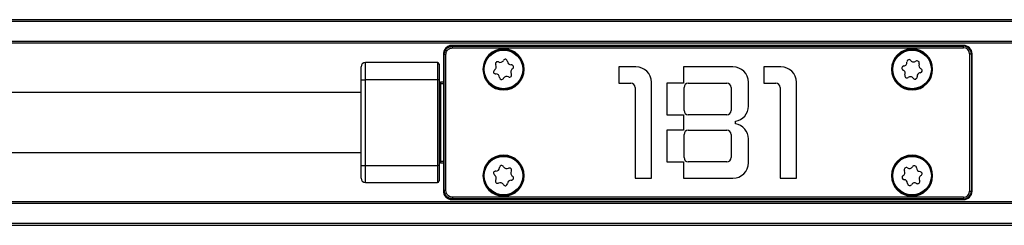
# Model space of a CAD drawing. Header units: millimetres. Extents: x -741 to 2698, y 394 to 730.
# Tile 4 of 16: x -115 to 0, y 396 to 420. Entities that reach past the tile are written whole.
import ezdxf

# ---------------------------------------------------------------- set-up
doc = ezdxf.new("R2010")
doc.units = ezdxf.units.MM

# ---------------------------------------------------------------- blocks, each defined once
blk = doc.blocks.new('Drawing View3')
at = {"color": 7, "linetype": 'Continuous', "lineweight": 25}
for p, q in [((680, 15.5), (0, 15.5)), ((680, 15.3), (0, 15.3)), ((680, 12.95), (0, 12.95)), ((680, 12.75), (0, 12.75)), ((65.9, 11.5), (65.92, 11.5)), ((65.9, 11.5), (65.9, -4.5)), ((65.99, 11.44), (65.92, 11.52)), ((65.92, 11.52), (65.92, 11.5)), ((65.92, 11.5), (65.92, -4.5)), ((66.96, 12.41), (66.88, 12.48)), ((66.9, 12.48), (66.89, 12.48)), ((126.5, 12.5), (66.9, 12.5)), ((126.5, 12.48), (66.9, 12.48)), ((66.96, 12.21), (66.96, 12.41)), ((66.96, 12.41), (126.5, 12.41)), ((66.96, 12.21), (126.5, 12.21)), ((126.5, 12.5), (126.5, 12.48)), ((126.5, 12.41), (126.5, 12.48)), ((126.5, 12.21), (126.5, 12.41)), ((127.21, 11.5), (127.21, -4.5)), ((127.21, 11.5), (127.41, 11.5)), ((127.41, 11.5), (127.41, -4.5)), ((127.48, 11.5), (127.41, 11.5)), ((127.48, -4.5), (127.48, 11.5)), ((127.5, 11.5), (127.48, 11.5)), ((127.5, -4.5), (127.5, 11.5)), ((56.8, 8.5), (56.8, 10.5)), ((65.2, 10.5), (56.8, 10.5)), ((65.2, 10.5), (65.2, 8.5)), ((66.19, 11.44), (65.99, 11.44)), ((65.99, -4.44), (65.99, 11.44)), ((66.19, -4.44), (66.19, 11.44)), ((56.3, 8.5), (56.3, 10)), ((65.4, 10.3), (65.4, 8.5)), ((70.5, 9.7), (70.6, 9.7)), ((70.65, 9.7), (70.6, 9.7)), ((75.15, 9.7), (75.2, 9.7)), ((75.3, 9.7), (75.2, 9.7)), ((86.33, 10), (86.33, 8.1)), ((88.33, 10), (86.33, 10)), ((99.63, 10), (93.88, 10)), ((93.88, 10), (93.88, 8.1)), ((105.23, 10), (103.23, 10)), ((103.23, 10), (103.23, 8.1)), ((118.1, 9.7), (118.2, 9.7)), ((118.25, 9.7), (118.2, 9.7)), ((122.75, 9.7), (122.8, 9.7)), ((122.9, 9.7), (122.8, 9.7)), ((56.3, -1.5), (56.3, 8.5)), ((56.3, 8.5), (56.8, 8.5)), ((56.8, -1.5), (56.8, 8.5)), ((65.2, 8.5), (56.8, 8.5)), ((65.2, 8.5), (65.2, -1.5)), ((65.4, 8.5), (65.2, 8.5)), ((65.4, 8.5), (65.4, -1.5)), ((65.6, 8), (65.6, 8.2)), ((65.9, 8.2), (65.6, 8.2)), ((86.33, 8.1), (87.73, 8.1)), ((90.13, -3), (90.13, 8.2)), ((93.88, 8.1), (91.93, 8.1)), ((91.93, 8.1), (91.93, 4.4)), ((94.43, 8.1), (98.93, 8.1)), ((101.43, 5.42), (101.43, 8.2)), ((103.23, 8.1), (104.63, 8.1)), ((107.03, -3), (107.03, 8.2)), ((65.6, 8), (65.4, 8)), ((65.6, -1), (65.6, 8)), ((65.9, 8), (65.6, 8)), ((88.23, 7.6), (88.23, -3)), ((93.93, 4.9), (93.93, 7.6)), ((99.43, 7.6), (99.43, 4.9)), ((105.13, 7.6), (105.13, -3)), ((91.93, 4.4), (93.88, 4.4)), ((93.88, 4.4), (93.88, 2.6)), ((98.93, 4.4), (94.43, 4.4)), ((99.93, 3.35), (99.93, 3.65)), ((93.88, 2.6), (91.93, 2.6)), ((91.93, 2.6), (91.93, -1.1)), ((94.43, 2.6), (98.93, 2.6)), ((93.93, -0.6), (93.93, 2.1)), ((99.43, 2.1), (99.43, -0.6)), ((101.43, -1.2), (101.43, 1.58)), ((65.6, -1), (65.4, -1)), ((65.6, -1.2), (65.6, -1)), ((65.6, -1), (65.9, -1)), ((91.93, -1.1), (93.88, -1.1)), ((93.88, -1.1), (93.88, -3)), ((98.93, -1.1), (94.43, -1.1)), ((56.3, -3), (56.3, -1.5)), ((56.3, -1.5), (56.8, -1.5)), ((56.8, -3.5), (56.8, -1.5)), ((56.8, -1.5), (65.2, -1.5)), ((65.2, -1.5), (65.2, -3.5)), ((65.4, -1.5), (65.2, -1.5)), ((65.4, -1.5), (65.4, -3.3)), ((65.6, -1.2), (65.9, -1.2)), ((70.5, -2.7), (70.6, -2.7)), ((70.65, -2.7), (70.6, -2.7)), ((75.15, -2.7), (75.2, -2.7)), ((75.3, -2.7), (75.2, -2.7)), ((88.23, -3), (90.13, -3)), ((93.88, -3), (99.63, -3)), ((105.13, -3), (107.03, -3)), ((118.1, -2.7), (118.2, -2.7)), ((118.25, -2.7), (118.2, -2.7)), ((122.75, -2.7), (122.8, -2.7)), ((122.9, -2.7), (122.8, -2.7)), ((56.8, -3.5), (65.2, -3.5)), ((65.92, -4.52), (65.99, -4.44)), ((65.92, -4.5), (65.92, -4.51)), ((66.19, -4.44), (65.99, -4.44)), ((127.21, -4.5), (127.41, -4.5)), ((127.48, -4.5), (127.41, -4.5)), ((127.5, -4.5), (127.48, -4.5)), ((66.88, -5.48), (66.96, -5.41)), ((66.88, -5.48), (66.9, -5.48)), ((66.9, -5.48), (126.5, -5.48)), ((66.9, -5.5), (66.9, -5.48)), ((66.9, -5.5), (126.5, -5.5)), ((66.96, -5.21), (66.96, -5.41)), ((126.5, -5.21), (66.96, -5.21)), ((126.5, -5.41), (66.96, -5.41)), ((126.5, -5.21), (126.5, -5.41)), ((126.5, -5.48), (126.5, -5.41)), ((126.5, -5.5), (126.5, -5.48)), ((680, -5.75), (0, -5.75)), ((680, -5.95), (0, -5.95)), ((680, -8.3), (0, -8.3)), ((680, -8.5), (0, -8.5))]:
    blk.add_line(p, q, dxfattribs=at)
at = {"color": 7, "linetype": 'Continuous', "lineweight": 25, "flags": 128}
for points in [[(66.9, 12.5), (66.9, 12.5), (66.9, 12.5), (66.9, 12.5), (66.9, 12.5), (66.9, 12.49), (66.9, 12.49), (66.9, 12.49), (66.9, 12.48)], [(65.9, -4.5), (65.9, -4.5), (65.9, -4.5), (65.9, -4.5), (65.9, -4.5), (65.91, -4.5), (65.91, -4.5), (65.91, -4.5), (65.92, -4.5)]]:
    blk.add_lwpolyline(points, dxfattribs=at)
at = {"color": 7, "linetype": 'Continuous', "lineweight": 25}
for centre in [(72.9, 9.7), (120.5, 9.7), (72.9, -2.7), (120.5, -2.7)]:
    blk.add_circle(centre, 2.25, dxfattribs=at)
for centre, radius, start, end in [((65.92, 11.54), 0.024, 195.3762, 254.6126), ((66.86, 12.48), 0.024, 15.3759, 74.6129), ((72.9, 9.7), 2.4, 0, 180), ((72.9, 9.7), 2.3, 0, 176.7947), ((120.5, 9.7), 2.4, 0, 180), ((120.5, 9.7), 2.3, 0, 176.7947), ((126.5, 11.5), 1, 360, 90), ((126.5, 11.5), 0.983, 360, 90), ((126.5, 11.5), 0.906, 0, 90), ((126.5, 11.5), 0.713, 0, 90), ((56.8, 10), 0.5, 90, 180), ((65.2, 10.3), 0.2, 0, 90), ((72.21, 10.35), 0.25, 61.7671, 212.1349), ((72.52, 10.94), 0.42, 241.7671, 332.1349), ((73.11, 10.63), 0.25, 1.7671, 152.1349), ((73.78, 10.65), 0.42, 181.7671, 272.1349), ((119.49, 10.51), 0.42, 275.8556, 6.2234), ((120.16, 10.59), 0.25, 35.8556, 186.2234), ((120.7, 10.98), 0.42, 215.8556, 306.2234), ((121.1, 10.44), 0.25, 335.8556, 126.2234), ((121.71, 10.16), 0.42, 155.8556, 246.2234), ((72.9, 9.7), 2.4, 180, 0), ((72.9, 9.7), 2.3, 176.7947, 180), ((72.9, 9.7), 2.3, 180, 356.7947), ((71.99, 9.42), 0.25, 121.7671, 272.1349), ((71.64, 9.99), 0.42, 301.7671, 32.1349), ((73.59, 9.05), 0.25, 241.7671, 32.1349), ((74.16, 9.41), 0.42, 121.7671, 212.1349), ((73.81, 9.98), 0.25, 301.7671, 92.1349), ((72.9, 9.7), 2.3, 356.7947, 0), ((88.33, 8.2), 1.8, 0, 90), ((99.63, 8.2), 1.8, 0, 90), ((105.23, 8.2), 1.8, 0, 90), ((120.5, 9.7), 2.4, 180, 0), ((120.5, 9.7), 2.3, 176.7947, 180), ((120.5, 9.7), 2.3, 180, 356.7947), ((119.56, 9.85), 0.25, 95.8556, 246.2234), ((119.29, 9.24), 0.42, 335.8556, 66.2234), ((121.51, 8.89), 0.42, 95.8556, 186.2234), ((121.44, 9.55), 0.25, 275.8556, 66.2234), ((120.5, 9.7), 2.3, 356.7947, 0), ((65.6, 8.4), 0.2, 180, 270), ((72.02, 8.75), 0.42, 1.7671, 92.1349), ((72.69, 8.77), 0.25, 181.7671, 332.1349), ((73.28, 8.46), 0.42, 61.7671, 152.1349), ((87.73, 7.6), 0.5, 0, 90), ((94.43, 7.6), 0.5, 90, 180), ((98.93, 7.6), 0.5, 0, 90), ((104.63, 7.6), 0.5, 0, 90), ((119.9, 8.96), 0.25, 155.8556, 306.2234), ((120.3, 8.42), 0.42, 35.8556, 126.2234), ((120.84, 8.81), 0.25, 215.8556, 6.2234), ((94.43, 4.9), 0.5, 180, 270), ((98.93, 4.9), 0.5, 270, 0), ((99.63, 5.42), 1.8, 279.5941, 0), ((94.43, 2.1), 0.5, 90, 180), ((98.93, 2.1), 0.5, 0, 90), ((99.63, 1.58), 1.8, 0, 80.4059), ((72.9, -2.7), 2.4, 0, 180), ((72.9, -2.7), 2.3, 0, 176.7947), ((94.43, -0.6), 0.5, 180, 270), ((98.93, -0.6), 0.5, 270, 0), ((120.5, -2.7), 2.4, 0, 180), ((120.5, -2.7), 2.3, 0, 176.7947), ((65.6, -1.4), 0.2, 90, 180), ((71.99, -2.42), 0.25, 87.5644, 237.9322), ((72.02, -1.75), 0.42, 267.5644, 357.9322), ((72.69, -1.77), 0.25, 27.5644, 177.9322), ((73.28, -1.46), 0.42, 207.5644, 297.9322), ((73.6, -2.06), 0.25, 327.5644, 117.9322), ((74.16, -2.41), 0.42, 147.5644, 237.9322), ((99.63, -1.2), 1.8, 270, 0), ((119.26, -2.34), 0.42, 298.4732, 28.841), ((119.84, -2.01), 0.25, 58.4732, 208.841), ((120.19, -1.44), 0.42, 238.4732, 328.841), ((120.77, -1.79), 0.25, 358.4732, 148.841), ((121.44, -1.81), 0.42, 178.4732, 268.841), ((121.42, -2.48), 0.25, 298.4732, 88.841), ((56.8, -3), 0.5, 180, 270), ((65.2, -3.3), 0.2, 270, 0), ((72.9, -2.7), 2.4, 180, 0), ((72.9, -2.7), 2.3, 176.7947, 180), ((72.9, -2.7), 2.3, 180, 356.7947), ((71.64, -2.99), 0.42, 327.5644, 57.9322), ((72.2, -3.34), 0.25, 147.5644, 297.9322), ((73.78, -3.65), 0.42, 87.5644, 177.9322), ((73.81, -2.98), 0.25, 267.5644, 57.9322), ((72.9, -2.7), 2.3, 356.7947, 0), ((120.5, -2.7), 2.4, 180, 0), ((120.5, -2.7), 2.3, 176.7947, 180), ((120.5, -2.7), 2.3, 180, 356.7947), ((119.58, -2.92), 0.25, 118.4732, 268.841), ((119.56, -3.59), 0.42, 358.4732, 88.841), ((121.16, -3.39), 0.25, 238.4732, 28.841), ((121.74, -3.06), 0.42, 118.4732, 208.841), ((120.5, -2.7), 2.3, 356.7947, 0), ((65.92, -4.54), 0.024, 105.3874, 164.6238), ((72.52, -3.94), 0.42, 27.5644, 117.9322), ((73.11, -3.63), 0.25, 207.5644, 357.9322), ((120.23, -3.61), 0.25, 178.4732, 328.841), ((120.81, -3.96), 0.42, 58.4732, 148.841), ((126.5, -4.5), 0.713, 270, 0), ((126.5, -4.5), 0.906, 270, 0), ((126.5, -4.5), 0.983, 270, 0), ((126.5, -4.5), 1, 270, 0), ((66.86, -5.48), 0.024, 285.3875, 344.6245)]:
    blk.add_arc(centre, radius, start, end, dxfattribs=at)
for points, knots in [([(66.87, 12.5), (66.8, 12.49), (66.66, 12.48), (66.41, 12.39), (66.15, 12.2), (65.95, 11.89), (65.92, 11.65), (65.9, 11.53)], [0, 0, 0, 0, 0.139139, 0.274758, 0.534322, 0.760258, 1, 1, 1, 1]), ([(65.9, 11.53), (65.9, 11.53), (65.9, 11.52), (65.9, 11.5), (65.9, 11.5)], [0, 0, 0, 0, 0.560071, 1, 1, 1, 1]), ([(66.88, 12.48), (66.81, 12.48), (66.68, 12.46), (66.43, 12.36), (66.18, 12.17), (65.97, 11.86), (65.94, 11.63), (65.92, 11.52)], [0, 0, 0, 0, 0.139145, 0.2747658, 0.5343209, 0.760175, 1, 1, 1, 1]), ([(65.99, 11.44), (66, 11.51), (66.01, 11.64), (66.09, 11.89), (66.27, 12.15), (66.59, 12.36), (66.83, 12.39), (66.96, 12.41)], [0, 0, 0, 0, 0.135536, 0.2669865, 0.5178168, 0.7510885, 1, 1, 1, 1]), ([(66.19, 11.44), (66.19, 11.52), (66.21, 11.68), (66.31, 11.89), (66.48, 12.06), (66.7, 12.19), (66.87, 12.2), (66.96, 12.21)], [0, 0, 0, 0, 0.197867, 0.390487, 0.574641, 0.776473, 1, 1, 1, 1]), ([(66.9, 12.5), (66.89, 12.5), (66.88, 12.5), (66.87, 12.5), (66.87, 12.5)], [0, 0, 0, 0, 0.559896, 1, 1, 1, 1]), ([(56.3, 7), (54.05, 7), (49.94, 7), (44.34, 7), (39.86, 7), (36.21, 7), (32.97, 7), (28.3, 7), (22.1, 7), (14.78, 7), (7.88, 7), (3.08, 7), (0.46, 7), (0, 7)], [0, 0, 0, 0, 0.119429, 0.218633, 0.297683, 0.357525, 0.413169, 0.469856, 0.606648, 0.743971, 0.860491, 0.97524, 1, 1, 1, 1]), ([(0, 0), (1.32, 0), (5.23, 0), (11.3, 0), (18.21, 0), (24.51, 0), (29.61, 0), (33.91, 0), (37.95, 0), (43.08, 0), (49.32, 0), (53.85, 0), (56.3, 0)], [0, 0, 0, 0, 0.070664, 0.208002, 0.324536, 0.439354, 0.544112, 0.596662, 0.668256, 0.759322, 0.869875, 1, 1, 1, 1]), ([(65.9, -4.5), (65.9, -4.51), (65.9, -4.52), (65.9, -4.53), (65.9, -4.53)], [0, 0, 0, 0, 0.559896, 1, 1, 1, 1]), ([(65.9, -4.53), (65.91, -4.6), (65.92, -4.73), (66.01, -4.98), (66.19, -5.24), (66.5, -5.45), (66.74, -5.48), (66.87, -5.5)], [0, 0, 0, 0, 0.1356484, 0.2678671, 0.5209829, 0.753311, 1, 1, 1, 1]), ([(65.92, -4.52), (65.92, -4.58), (65.94, -4.71), (66.03, -4.96), (66.22, -5.21), (66.53, -5.43), (66.76, -5.46), (66.88, -5.48)], [0, 0, 0, 0, 0.135621, 0.267831, 0.520984, 0.753366, 1, 1, 1, 1]), ([(66.96, -5.41), (66.89, -5.4), (66.75, -5.39), (66.56, -5.32), (66.38, -5.22), (66.2, -5.05), (66.04, -4.8), (66.01, -4.56), (65.99, -4.44)], [0, 0, 0, 0, 0.139968, 0.27569, 0.407552, 0.535976, 0.760473, 1, 1, 1, 1]), ([(66.96, -5.21), (66.88, -5.2), (66.71, -5.19), (66.49, -5.08), (66.33, -4.91), (66.21, -4.69), (66.2, -4.53), (66.19, -4.44)], [0, 0, 0, 0, 0.208443, 0.408034, 0.590919, 0.785161, 1, 1, 1, 1]), ([(66.87, -5.5), (66.87, -5.5), (66.88, -5.5), (66.9, -5.5), (66.9, -5.5)], [0, 0, 0, 0, 0.56007, 1, 1, 1, 1])]:
    blk.add_open_spline(points, degree=3, knots=knots, dxfattribs=at)

msp = doc.modelspace()

# ---------------------------------------------------------------- block references
at = {"color": 7, "linetype": 'Continuous', "lineweight": 25}
msp.add_blockref('Drawing View3', (-131.28, 404.62), dxfattribs=at)

doc.saveas('drawing.dxf')
